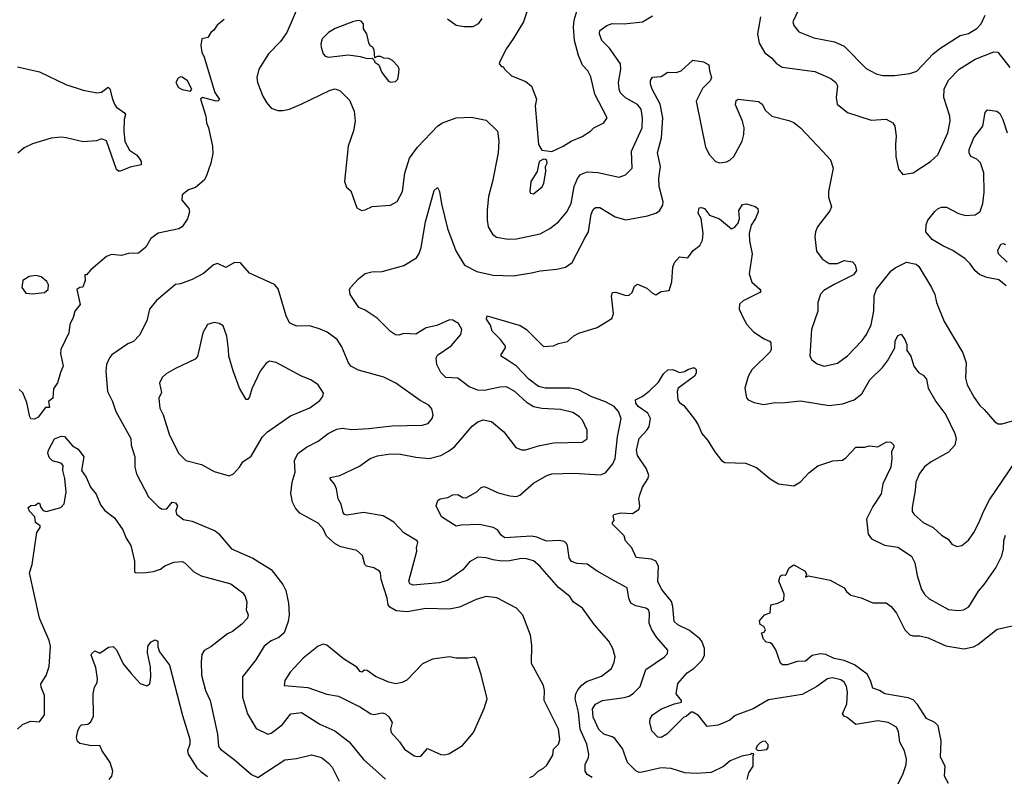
# Model space of a CAD drawing. Extents: x 1678431 to 1860718, y 384618 to 522882.
# Tile 223 of 256: x 1772158 to 1778018, y 462044 to 466549. Entities that reach past the tile are written whole.
import ezdxf

# ---------------------------------------------------------------- set-up
doc = ezdxf.new("R2010")
doc.units = 0

msp = doc.modelspace()

# ---------------------------------------------------------------- linework, layer by layer
at = {"layer": '0CON10XD'}
for points in [[(1773816.4, 466633.6), (1773746.9, 466473.1), (1773711.1, 466418.9), (1773639.2, 466345), (1773580.8, 466255), (1773568.6, 466205), (1773572.9, 466175), (1773605, 466093.8), (1773626.2, 466056.2), (1773655, 466022.5), (1773695, 466007.8), (1773725, 466007.5), (1773764.6, 466015.4), (1773833.8, 466045), (1774005, 466129.5), (1774035, 466137.8), (1774065.4, 466125.4), (1774120.2, 466070.2), (1774147.8, 466005), (1774155.5, 465944.5), (1774145, 465887.5), (1774113.1, 465795), (1774090.6, 465585), (1774102.1, 465552.1), (1774129.5, 465529.5), (1774165, 465427.5), (1774191.7, 465411.7), (1774215, 465416.2), (1774255, 465435.8), (1774365.7, 465444.3), (1774405, 465466.2), (1774437.1, 465525), (1774449.5, 465635), (1774478.2, 465725), (1774525, 465789.4), (1774647.5, 465917.5), (1774675, 465933.6), (1774755, 465963.5), (1774845, 465968.5), (1774935, 465949.5), (1775002.5, 465885), (1775010.5, 465825), (1775005.5, 465755), (1774971.9, 465585), (1774947.8, 465495), (1774940, 465415), (1774940, 465355), (1774946.9, 465315), (1774972.1, 465272.1), (1774995, 465254.4), (1775065, 465241.1), (1775115, 465243.3), (1775255, 465274.4), (1775314, 465306), (1775365.7, 465345), (1775415.3, 465404.7), (1775440, 465455), (1775458.8, 465555), (1775477.6, 465602.4), (1775495, 465626.7), (1775535, 465642.5), (1775598.9, 465638.9), (1775725, 465610.6), (1775763.8, 465625), (1775802.5, 465665), (1775799.6, 465765), (1775862.5, 465905), (1775865.3, 465965), (1775856.2, 466015), (1775834.3, 466044.3), (1775762.7, 466082.7), (1775732.7, 466115), (1775725.3, 466135), (1775722.8, 466175), (1775736.6, 466255), (1775733.2, 466285), (1775668.5, 466378.5), (1775621.9, 466425), (1775608.1, 466465), (1775610.6, 466485), (1775652, 466515), (1775685, 466526.7), (1775755.4, 466524.6), (1775863.8, 466536.2), (1775925, 466572.5)], [(1775175.5, 466595), (1775156.9, 466535), (1775094.5, 466435.5), (1775055, 466376.7), (1775015, 466300), (1775012.5, 466285), (1775025, 466270), (1775035, 466270), (1775042.5, 466255), (1775084.2, 466214.2), (1775170.7, 466180.7), (1775205, 466152.5), (1775233.9, 466076.1), (1775226.1, 466036.1), (1775246.2, 465805), (1775265, 465772.5), (1775325, 465763.3), (1775393.3, 465795), (1775440, 465825), (1775505, 465852.5), (1775555, 465884.2), (1775575.6, 465904.4), (1775635, 465934), (1775653.8, 465965), (1775580.6, 466105), (1775558, 466208), (1775538.6, 466245), (1775508, 466278), (1775483.3, 466335), (1775459.1, 466425), (1775453.2, 466505), (1775458.7, 466545), (1775487.1, 466645)], [(1776810.9, 466645), (1776759.2, 466535), (1776765.8, 466515), (1776795, 466476.2), (1776885, 466441.1), (1777007.2, 466417.2), (1777065, 466391.4), (1777195, 466258.1), (1777255, 466225.8), (1777295, 466215.8), (1777365, 466217.1), (1777455, 466228.1), (1777497.4, 466242.6), (1777594.3, 466345), (1777633.5, 466376.5), (1777755, 466454.4), (1777805, 466466.7), (1777853.9, 466496.1), (1777880.8, 466525), (1777905, 466575.8)], [(1773375, 466550), (1773333.2, 466516.8), (1773313.9, 466486.1), (1773295, 466472.5), (1773278.3, 466441.7), (1773242.5, 466435), (1773235.9, 466394.1), (1773241.5, 466355), (1773255.5, 466325), (1773318.6, 466115), (1773346.1, 466073.9), (1773340, 466065), (1773326.4, 466063.6), (1773245, 466086.2), (1773233.3, 466075), (1773266, 465975), (1773268.8, 465935), (1773280.8, 465905), (1773305.5, 465795.5), (1773307.9, 465752.1), (1773295.7, 465695), (1773268.1, 465615), (1773255, 465594), (1773205, 465550), (1773163.3, 465535), (1773124, 465505), (1773123.8, 465475), (1773163.8, 465425), (1773169.2, 465405), (1773156.3, 465363.7), (1773125, 465315.8), (1773105, 465304.4), (1772981.4, 465278.6), (1772938.8, 465245), (1772908, 465195), (1772865, 465158.6), (1772805, 465155.8), (1772764.1, 465144.1), (1772705, 465150), (1772675, 465138.8), (1772580.7, 465059.3), (1772555, 465030), (1772545, 465030), (1772547.5, 464995), (1772533.3, 464956.7), (1772515, 464953.3), (1772498.3, 464941.7), (1772517.3, 464852.7), (1772486.1, 464813.9), (1772476.2, 464775), (1772455.8, 464734.2), (1772450, 464685), (1772402.7, 464585), (1772401.5, 464561.5), (1772415.7, 464485), (1772401.4, 464448.6), (1772383, 464387), (1772358.8, 464351.2), (1772355.7, 464295), (1772330, 464275), (1772335, 464240), (1772310.7, 464239.3), (1772267, 464183), (1772245, 464169.2), (1772225, 464172.5), (1772217.5, 464185), (1772199.7, 464269.7), (1772176.2, 464326.2), (1772155, 464347.5)], [(1774365, 466177.5), (1774395, 466180), (1774407.5, 466195), (1774413, 466217), (1774416.4, 466253.6), (1774410.7, 466270.7), (1774377.5, 466305), (1774355, 466317.5), (1774325, 466320), (1774305, 466330), (1774285, 466330), (1774271.7, 466321.7), (1774267, 466367), (1774260, 466385), (1774243.6, 466393.6), (1774235, 466410), (1774223.3, 466465), (1774203.3, 466495), (1774203.3, 466525), (1774190.7, 466540.7), (1774175, 466543.8), (1774145, 466537.5), (1774035, 466497.1), (1773995, 466472.5), (1773958, 466435), (1773950, 466405), (1773951.4, 466385), (1773964, 466345), (1773975, 466332), (1773995, 466325.8), (1774115, 466340), (1774185, 466330), (1774225, 466317.5), (1774255, 466320), (1774268.3, 466308.3), (1774272.5, 466295), (1774295, 466280), (1774313.3, 466235), (1774353.6, 466183.6), (1774365, 466177.5)], [(1774908, 466555), (1774886.2, 466525), (1774855, 466506), (1774804.1, 466505.9), (1774755, 466514.4), (1774705, 466551.8)], [(1776566.4, 466565), (1776548.9, 466465), (1776558.6, 466408.6), (1776592, 466352), (1776631.5, 466321.5), (1776659.8, 466289.8), (1776695.4, 466265.4), (1776890.6, 466240.6), (1776985, 466199.1), (1777015.3, 466175.3), (1777024.5, 466155), (1777017.5, 466085), (1777024.2, 466045), (1777085, 465995.7), (1777225, 465950.6), (1777315, 465955.6), (1777353.8, 465935), (1777365.7, 465915), (1777374, 465855), (1777369.5, 465805), (1777373.1, 465735), (1777388.3, 465658.3), (1777415, 465627.5), (1777475, 465636), (1777578.8, 465705), (1777622.5, 465745), (1777681.2, 465875), (1777695.4, 465945), (1777694.5, 465974.5), (1777657.3, 466085), (1777661.1, 466135), (1777685, 466188.1), (1777750, 466255), (1777845, 466314.5), (1777955, 466356.7), (1777978.8, 466355), (1778051.4, 466265)], [(1774499.1, 463180.9), (1774480.2, 463190.2), (1774473.3, 463205), (1774521.9, 463385), (1774519.4, 463405), (1774527.8, 463435), (1774523.1, 463445), (1774443.8, 463493.8), (1774385, 463557.5), (1774321.2, 463595), (1774205, 463614.6), (1774105, 463598.9), (1774092, 463602), (1774082.5, 463615), (1774070.6, 463665), (1774053.5, 463695), (1774044.4, 463755), (1774032.5, 463782.5), (1774006.2, 463815), (1774006.7, 463823.3), (1774063.3, 463835), (1774179.8, 463890.2), (1774243.5, 463936.5), (1774288.3, 463951.7), (1774365, 463963.1), (1774425, 463961.5), (1774515, 463943.8), (1774595, 463936.2), (1774665, 463953.3), (1774710.2, 463979.8), (1774745.6, 464005), (1774850.6, 464129.4), (1774885, 464154), (1774916.1, 464166.1), (1774965.8, 464155.8), (1775038.8, 464095), (1775111.7, 464001.7), (1775145, 463987.5), (1775167.7, 463987.7), (1775245, 464011.5), (1775335, 464029.6), (1775505, 464033.3), (1775535, 464053.3), (1775535.6, 464105), (1775506.9, 464165), (1775489.2, 464185), (1775450.7, 464210.7), (1775376.9, 464226.9), (1775265, 464233.8), (1775215, 464244.5), (1775178.4, 464268.4), (1775105, 464334.5), (1775055, 464361.8), (1775015, 464361.1), (1774925, 464341.1), (1774885, 464343.6), (1774832.8, 464362.8), (1774765, 464413.8), (1774695, 464417.3), (1774665, 464448.1), (1774641.1, 464495), (1774636.9, 464535), (1774645, 464552), (1774725, 464607.5), (1774782.5, 464675), (1774789.4, 464705), (1774770.3, 464740.3), (1774735, 464759.2), (1774715, 464761.4), (1774641.3, 464728.7), (1774577, 464713), (1774515, 464676.7), (1774445, 464681.2), (1774415, 464670.8), (1774395, 464672), (1774365, 464691.2), (1774285, 464772), (1774215, 464820), (1774176.7, 464835), (1774125, 464913.3), (1774120.6, 464939.4), (1774126, 464955), (1774175, 465006), (1774215, 465037.5), (1774253, 465047), (1774315, 465049.2), (1774445, 465084.3), (1774518.9, 465131.1), (1774535, 465156.7), (1774546.9, 465193.1), (1774574, 465346), (1774625, 465532.5), (1774645, 465550), (1774656.2, 465525), (1774667.7, 465452.3), (1774704.6, 465304.6), (1774753, 465173), (1774805, 465087.1), (1774879.4, 465049.4), (1774975, 465026.7), (1775095, 465024.4), (1775205, 465040.5), (1775255, 465054.3), (1775355, 465062.5), (1775405.7, 465074.3), (1775446.3, 465103.7), (1775521.3, 465248.7), (1775542.7, 465285), (1775558.3, 465391.7), (1775570.5, 465419.5), (1775585, 465430.9), (1775610.5, 465430.5), (1775701.2, 465375), (1775765, 465356.9), (1775895, 465380), (1775945, 465395.8), (1775965, 465411.2), (1775985.6, 465445), (1775988.5, 465465), (1775963.9, 465555), (1775962.5, 465605), (1775971.6, 465675), (1775954.6, 465755), (1775977.1, 465845), (1775985.9, 465965), (1775969.7, 466045), (1775922.5, 466135), (1775911.4, 466165), (1775913, 466187), (1775925, 466206), (1775975, 466211.4), (1776015, 466235.7), (1776065, 466234), (1776095, 466244), (1776165, 466307.5), (1776228, 466298), (1776259.5, 466279.5), (1776262.5, 466245), (1776276.2, 466205), (1776267.5, 466185), (1776221.8, 466138.2), (1776184.4, 466064.4), (1776239.7, 465789.7), (1776264, 465745), (1776300, 465705), (1776325, 465696), (1776365, 465702.5), (1776385, 465712.5), (1776408.6, 465735), (1776457.5, 465825), (1776468.2, 465865), (1776469.5, 465905), (1776460.5, 465945), (1776417.3, 466042.7), (1776422.9, 466067.1), (1776435, 466076.2), (1776555, 466060.8), (1776576.2, 466045), (1776597.1, 466007.1), (1776635, 465974), (1776735, 465949.2), (1776765, 465935.7), (1776804.5, 465904.5), (1776935.6, 465765.6), (1776983.8, 465715), (1777000, 465665), (1776972, 465525), (1776972.5, 465492.5), (1776990, 465435), (1776978.9, 465411.1), (1776907.1, 465315), (1776894.5, 465285.5), (1776890.8, 465255), (1776899.5, 465169.5), (1776934.3, 465124.3), (1776975, 465096.2), (1777025, 465098), (1777065, 465114), (1777115, 465107.5), (1777130, 465090), (1777138, 465055), (1777121.4, 465028.6), (1777005, 464972.5), (1776944.6, 464935.4), (1776924.2, 464915), (1776908.1, 464865), (1776907.6, 464812.4), (1776870, 464705), (1776861.1, 464545), (1776872.7, 464522.7), (1776905, 464499.2), (1776945, 464485.6), (1777025, 464502.9), (1777085, 464548.1), (1777171.9, 464638.1), (1777197.8, 464675), (1777225, 464731.2), (1777242.2, 464815), (1777243.1, 464905), (1777257.5, 464945), (1777345, 465054), (1777367.9, 465072.1), (1777435.7, 465104.3), (1777492.5, 465092.5), (1777508.7, 465078.7), (1777584.4, 464955), (1777605, 464913.3), (1777614.4, 464865), (1777661.1, 464751.1), (1777771.9, 464565), (1777791.1, 464505), (1777786.5, 464415), (1777797.8, 464375), (1777838.6, 464298.6), (1777872.3, 464252.3), (1777898.6, 464228.6), (1777961.2, 464155), (1777981.7, 464141.7), (1778005, 464141.4), (1778095, 464168.6)], [(1772145, 466267.5), (1772275, 466238.2), (1772433.2, 466163.2), (1772535, 466129.3), (1772616.9, 466113.1), (1772645, 466117.1), (1772685, 466146.7), (1772695, 466137.5), (1772709.5, 466075), (1772725, 466042), (1772735, 466028), (1772782.5, 465995), (1772787.5, 465985), (1772780, 465955), (1772777.8, 465885), (1772783.4, 465823.4), (1772810.9, 465770.9), (1772853.3, 465745), (1772868.8, 465725), (1772880, 465705), (1772880, 465685), (1772815, 465671.2), (1772755, 465646.7), (1772745, 465647.5), (1772735, 465657.5), (1772675, 465826.7), (1772645, 465840), (1772615, 465827.5), (1772535, 465820.5), (1772435, 465845.3), (1772405, 465850), (1772345, 465843.8), (1772235, 465810), (1772183.8, 465786.2), (1772146.2, 465753.8)], [(1773175, 466122.5), (1773182.5, 466135), (1773155.7, 466185), (1773125, 466205.7), (1773115, 466207.5), (1773100.3, 466199.7), (1773086.7, 466175), (1773103.8, 466145), (1773125, 466133.8), (1773175, 466122.5)], [(1778028.6, 464965), (1777985, 465000.6), (1777915, 465013.5), (1777870.7, 465030.7), (1777843.7, 465053.7), (1777815.6, 465095), (1777784.3, 465125), (1777712, 465175), (1777651.7, 465201.7), (1777589.2, 465239.2), (1777551.4, 465285), (1777552.7, 465327.3), (1777562.2, 465355), (1777605, 465407.1), (1777625, 465424.3), (1777645, 465431.9), (1777675, 465432.9), (1777745.4, 465395.4), (1777786.9, 465383.1), (1777845, 465386.7), (1777875, 465406.2), (1777890.8, 465455), (1777898.4, 465521.6), (1777896.3, 465636.4), (1777876.2, 465696.2), (1777855, 465719.2), (1777818, 465735), (1777808.6, 465755), (1777808.1, 465775), (1777836.7, 465845), (1777890.6, 465915), (1777904.2, 465995.8), (1777918.8, 466011.2), (1777974, 466004), (1777990.5, 465990.5), (1778009.4, 465955), (1778034.4, 465875)], [(1775215, 465511.2), (1775266.6, 465553.4), (1775278, 465575), (1775290, 465645), (1775287.5, 465675), (1775296.7, 465695), (1775295, 465710), (1775287, 465717), (1775275, 465717.5), (1775250, 465705), (1775237.5, 465645), (1775200, 465585), (1775193.9, 465523.9), (1775197.5, 465515), (1775215, 465511.2)], [(1775862.3, 462067.7), (1775845, 462066.2), (1775825, 462076.2), (1775774.7, 462125), (1775745, 462208.6), (1775699.1, 462269.1), (1775685, 462279.4), (1775635, 462295.4), (1775605, 462321.9), (1775570.3, 462395), (1775567.5, 462445), (1775585, 462473.1), (1775626.2, 462495), (1775755, 462512.9), (1775785, 462520.9), (1775811.7, 462538.3), (1775850.8, 462579.2), (1775885, 462679.2), (1775995.7, 462755), (1776012.9, 462775), (1776015.6, 462795), (1775949.6, 462869.6), (1775920, 462915), (1775905.3, 462955), (1775905.4, 463015.4), (1775899.4, 463035), (1775885.3, 463045.3), (1775825, 463059.1), (1775795.6, 463075), (1775783.9, 463103.9), (1775772.9, 463165), (1775700, 463205), (1775595.6, 463265), (1775535, 463307.5), (1775475, 463311.6), (1775443, 463323), (1775428.2, 463345), (1775418.8, 463418.8), (1775408, 463435), (1775393, 463443), (1775365, 463447.7), (1775294.1, 463444.1), (1775235, 463468.4), (1775205, 463474.1), (1775045, 463464.5), (1775025, 463477.1), (1775001.6, 463511.6), (1774975, 463524.7), (1774895, 463542.5), (1774785, 463540), (1774755, 463533.3), (1774668.3, 463588.3), (1774637.5, 463655), (1774647.5, 463685), (1774660, 463695), (1774705.7, 463704.3), (1774735, 463718.8), (1774765, 463721.2), (1774795, 463703.8), (1774815, 463701.2), (1774879.8, 463740.2), (1774905, 463764.2), (1774925, 463770), (1775005, 463732.2), (1775075.6, 463714.4), (1775115, 463710), (1775135, 463717.5), (1775215, 463790), (1775295, 463834.5), (1775325.4, 463844.6), (1775455, 463848.5), (1775615, 463838.1), (1775645, 463850.6), (1775687.9, 463905), (1775701.3, 463935), (1775716.3, 464065), (1775738.2, 464175), (1775721.8, 464215), (1775695.6, 464245), (1775645, 464273.9), (1775562.3, 464302.3), (1775484.4, 464344.4), (1775435, 464355.2), (1775285, 464354.2), (1775245, 464364.2), (1775189.1, 464409.1), (1775115.3, 464485.3), (1775061.8, 464521.8), (1775022.5, 464545), (1775023.3, 464555), (1775050, 464595), (1775050, 464605), (1775020, 464645), (1774970.4, 464695), (1774959.8, 464729.8), (1774935.8, 464765), (1774940, 464785), (1775136.9, 464726.9), (1775175, 464704.4), (1775275, 464603.3), (1775335, 464606.7), (1775365, 464621.2), (1775417.7, 464632.3), (1775455, 464666.2), (1775485, 464682.5), (1775595, 464716), (1775681.2, 464768.8), (1775691.7, 464798.3), (1775679.2, 464905), (1775686.2, 464923.8), (1775705, 464926.2), (1775765, 464906.2), (1775785, 464908.8), (1775803.3, 464925), (1775817.7, 464962.3), (1775835, 464973.3), (1775890.9, 464950.9), (1775925, 464920), (1775945, 464910), (1775975, 464931.2), (1776023, 464937), (1776038.8, 464988.8), (1776046, 465075), (1776055, 465103.3), (1776085, 465136.7), (1776135, 465130), (1776166.1, 465173.9), (1776205, 465203.3), (1776222, 465235), (1776225.6, 465275), (1776214, 465365), (1776196.1, 465396.1), (1776201.2, 465428.8), (1776215, 465431.2), (1776234.1, 465424.1), (1776262.5, 465385), (1776322.9, 465362.9), (1776395, 465303.3), (1776415, 465313.3), (1776435, 465337.5), (1776441.2, 465365), (1776438.3, 465411.7), (1776460.7, 465449.3), (1776483, 465453), (1776535, 465436.7), (1776551.2, 465425), (1776554, 465405), (1776538, 465365), (1776511.9, 465325), (1776498.6, 465275), (1776501.1, 465231.1), (1776517.5, 465155), (1776498.9, 465035), (1776515.6, 464985.6), (1776563.8, 464945), (1776568, 464935), (1776563.3, 464925), (1776463.8, 464875), (1776442.9, 464855), (1776440.8, 464825), (1776465, 464770), (1776485, 464733.8), (1776525, 464690), (1776588.7, 464648.7), (1776621.2, 464635), (1776629.2, 464625), (1776631.4, 464585), (1776625, 464571.2), (1776515.5, 464464.5), (1776492.9, 464425), (1776474.2, 464355), (1776483.6, 464296.4), (1776493.3, 464285), (1776528.8, 464268.8), (1776585, 464258.1), (1776655, 464269.4), (1776695, 464266.7), (1776805, 464278.5), (1776975, 464252.2), (1777055, 464260.6), (1777125, 464285.7), (1777169.3, 464320.7), (1777218.6, 464405), (1777293, 464477), (1777322.6, 464517.4), (1777366.7, 464595), (1777368.6, 464635), (1777385, 464668), (1777405, 464676.7), (1777425.7, 464645), (1777437.1, 464615), (1777438.3, 464578.3), (1777461.4, 464545), (1777480, 464485), (1777508.3, 464448.3), (1777535, 464432.5), (1777555, 464407.5), (1777564, 464355), (1777611.4, 464275), (1777670, 464195), (1777724.4, 464085), (1777731.4, 464055), (1777722.9, 464015), (1777685.9, 463974.1), (1777583.3, 463916.7), (1777545, 463887.5), (1777512.4, 463847.6), (1777490.9, 463795), (1777488.5, 463745), (1777468.9, 463645), (1777470.6, 463620.6), (1777481.8, 463601.8), (1777535, 463555.7), (1777594.7, 463524.7), (1777645, 463480), (1777683.8, 463455), (1777705, 463426.2), (1777735, 463412), (1777765, 463418), (1777805, 463450), (1777836.9, 463495), (1777866.6, 463553.4), (1777895.6, 463625), (1777930.6, 463689.4), (1778085, 463917.5)], [(1778035.5, 465105), (1777984.2, 465155), (1777980, 465175), (1777997.3, 465212.7), (1778014.2, 465215.8), (1778025, 465210.8)], [(1775195, 462037.5), (1775215, 462046.7), (1775243.3, 462075), (1775275, 462091.2), (1775295, 462110), (1775330.9, 462169.1), (1775334.3, 462205), (1775365.7, 462235), (1775372.7, 462262.7), (1775365.7, 462325), (1775278.8, 462495), (1775282, 462555), (1775276, 462585), (1775204.4, 462714.4), (1775206.9, 462825), (1775198.6, 462885), (1775153.2, 463003.2), (1775115, 463044), (1774997, 463107), (1774935, 463114.4), (1774875, 463095.6), (1774775, 463051.5), (1774715, 463038.1), (1774575, 463043.5), (1774465, 463022.5), (1774399.4, 463029.4), (1774360.9, 463050.9), (1774350.6, 463065), (1774344.5, 463105), (1774308.5, 463215), (1774305.6, 463255), (1774298.8, 463265), (1774265.9, 463285.9), (1774222.5, 463295), (1774212.5, 463305), (1774198.3, 463358.3), (1774165, 463388), (1774070.2, 463410.2), (1774035, 463428.2), (1773984.3, 463474.3), (1773965, 463517.1), (1773935, 463550.6), (1773825, 463610.8), (1773800.1, 463640.1), (1773782.2, 463675), (1773771.9, 463728.1), (1773780.5, 463795), (1773797.5, 463855), (1773792.5, 463925), (1773813.3, 463965), (1773865, 464003.3), (1773935, 464040), (1773994.6, 464085.4), (1774045, 464111.1), (1774076.6, 464116.6), (1774135, 464109.5), (1774235, 464113.8), (1774375, 464130), (1774554.2, 464134.2), (1774588.8, 464145), (1774612, 464175), (1774618, 464195), (1774611.7, 464231.7), (1774593.9, 464253.9), (1774541.7, 464281.7), (1774396.2, 464385), (1774325, 464420), (1774175, 464461.5), (1774129.2, 464485), (1774114.4, 464505), (1774075, 464600), (1774047.5, 464645), (1773988.3, 464688.3), (1773945.4, 464705.4), (1773885, 464725.7), (1773805, 464724.4), (1773764.6, 464744.6), (1773744.5, 464784.5), (1773695.9, 464945.9), (1773675, 464972.5), (1773525, 465040), (1773471.7, 465101.7), (1773436.1, 465103.9), (1773385, 465073.3), (1773335, 465096.2), (1773311.2, 465088.8), (1773252.2, 465037.8), (1773185, 465001.9), (1773115, 464975.8), (1773085, 464972), (1772972.4, 464877.6), (1772930.8, 464825), (1772914.4, 464755.6), (1772870.6, 464669.4), (1772835, 464633.3), (1772801.2, 464618.8), (1772706.8, 464553.2), (1772692, 464535), (1772674.5, 464495.5), (1772670.8, 464455), (1772680, 464335), (1772710.8, 464275), (1772730.6, 464215), (1772819.2, 464055), (1772821.9, 464015), (1772843.1, 463945), (1772843.5, 463885), (1772852.7, 463845), (1772925, 463707.1), (1772985, 463646), (1773005, 463634.3), (1773034.1, 463635.9), (1773065, 463676), (1773085, 463671.2), (1773098, 463655), (1773088, 463625), (1773091.2, 463605), (1773132.8, 463572.8), (1773185, 463561.9), (1773321.2, 463505), (1773340.2, 463490.2), (1773418.3, 463398.3), (1773545, 463343.1), (1773655.3, 463275.3), (1773725, 463186), (1773740.9, 463150.9), (1773757.5, 463075), (1773761.1, 463005), (1773755.7, 462965), (1773732.2, 462897.8), (1773699.5, 462870.5), (1773655, 462850), (1773612.1, 462817.9), (1773563, 462737), (1773483.1, 462635), (1773483.3, 462515), (1773514.4, 462415), (1773565, 462329.2), (1773634.5, 462294.5), (1773655, 462300), (1773720.3, 462349.7), (1773771.2, 462415), (1773835, 462423.1), (1773943.3, 462353.3), (1774032.9, 462315), (1774084.7, 462274.8), (1774119.6, 462249.6), (1774204.6, 462144.6), (1774336, 462026)], [(1772235, 464916.2), (1772305, 464923.8), (1772328.3, 464941.7), (1772329.3, 464969.3), (1772319.5, 464989.5), (1772285, 465017.5), (1772255, 465026.2), (1772215, 465020), (1772176.7, 464995), (1772171.2, 464955), (1772195, 464920), (1772235, 464916.2)], [(1773405, 463832.5), (1773431.2, 463845), (1773465.8, 463884.2), (1773485, 463916.7), (1773535, 463950), (1773602.5, 464065), (1773632.5, 464095), (1773769.8, 464190.2), (1773885, 464237.8), (1773945, 464280.8), (1773962.9, 464305), (1773966, 464325), (1773935, 464374), (1773891.2, 464405), (1773835.7, 464425.7), (1773685, 464507.1), (1773645, 464515.7), (1773625, 464504.2), (1773588.9, 464455), (1773539.7, 464350.3), (1773525, 464302.5), (1773515, 464286.7), (1773505, 464286.7), (1773465.8, 464355), (1773427.8, 464457.8), (1773402.2, 464545), (1773400.5, 464585), (1773391.5, 464665), (1773368.6, 464725), (1773345, 464740.6), (1773315, 464745.7), (1773275, 464733.8), (1773247.5, 464685), (1773216.1, 464543.9), (1773202.3, 464527.7), (1773085, 464472), (1773029.1, 464440.9), (1773005, 464418.8), (1772990.5, 464385), (1773001.4, 464328.6), (1772986, 464295), (1772992.2, 464235), (1773012.5, 464195), (1773048.6, 464075), (1773105, 463966), (1773146.7, 463925), (1773240.6, 463900.6), (1773315, 463858.8), (1773405, 463832.5)], [(1777377.5, 461985), (1777413.5, 462055), (1777433.1, 462115), (1777436.5, 462145), (1777424.4, 462194.4), (1777396, 462246), (1777388.7, 462308.7), (1777375.5, 462335.5), (1777327.5, 462365), (1777265, 462374.2), (1777135, 462352.5), (1777083, 462393), (1777065, 462402.5), (1777056, 462415), (1777080.5, 462475), (1777084.5, 462545), (1777079.2, 462579.2), (1777065, 462604), (1777045, 462618.1), (1776995, 462629.5), (1776965, 462623.5), (1776901.5, 462578.5), (1776815, 462530.9), (1776615, 462499.4), (1776523.8, 462446.2), (1776416.7, 462405), (1776385, 462378.6), (1776315, 462347.8), (1776250, 462340), (1776198.1, 462405), (1776165, 462426.2), (1776153.6, 462426.4), (1776125, 462400), (1776110, 462395), (1776010, 462295), (1775975, 462273.8), (1775955, 462277.5), (1775920, 462315), (1775908, 462365), (1775911.2, 462385), (1775925, 462410), (1775978, 462445), (1776055, 462476), (1776097.5, 462485), (1776096.2, 462495), (1776064.4, 462535), (1776075, 462596.2), (1776130.2, 462659.8), (1776172.7, 462687.3), (1776219.4, 462735), (1776234.4, 462765), (1776234.4, 462805), (1776217.6, 462847.6), (1776204.7, 462864.7), (1776145, 462911.5), (1776075, 462945.6), (1776052.5, 462965), (1776045.4, 463055), (1776036.8, 463085), (1775980.6, 463155), (1775955, 463202.5), (1775959.4, 463295), (1775945, 463324), (1775917.4, 463337.4), (1775826.1, 463346.1), (1775801.9, 463405), (1775763.1, 463445), (1775755.6, 463475.6), (1775686.7, 463545), (1775686.7, 463555), (1775697, 463567), (1775690, 463595), (1775695, 463602.5), (1775735, 463612), (1775805, 463608), (1775844, 463635), (1775848.9, 463655), (1775843.4, 463696.6), (1775849.3, 463719.3), (1775865, 463766.2), (1775895.7, 463815), (1775901.4, 463835), (1775889.2, 463875), (1775835, 463953.3), (1775828.6, 463985), (1775844.2, 464055), (1775893.2, 464106.8), (1775903.4, 464126.6), (1775912.3, 464175), (1775895.8, 464205.8), (1775839.2, 464245), (1775824.3, 464265), (1775824, 464285), (1775863.3, 464305), (1775905, 464337.5), (1775959.3, 464390.7), (1775989.8, 464440.2), (1776016.4, 464463.6), (1776045, 464466.2), (1776085, 464447.5), (1776115, 464453.3), (1776133.7, 464466.3), (1776165, 464475.8), (1776175, 464476), (1776185, 464466.7), (1776183.1, 464445), (1776173.5, 464426.5), (1776076.9, 464355), (1776070.8, 464335), (1776075.7, 464285), (1776085, 464269.2), (1776111.1, 464251.1), (1776175, 464169.2), (1776196.4, 464136.4), (1776218.2, 464085), (1776251.8, 464045), (1776295.8, 463975.8), (1776335.6, 463925), (1776355, 463911.5), (1776477.4, 463907.4), (1776542.2, 463882.2), (1776625, 463814.2), (1776675, 463784.2), (1776765, 463773.3), (1776805, 463796.7), (1776855, 463850), (1776907.3, 463892.7), (1776997.3, 463922.7), (1777055, 463926.7), (1777075, 463940), (1777135, 464003.8), (1777185, 464004), (1777215, 464011.2), (1777265, 464006.2), (1777317.5, 464035), (1777342.7, 464032.7), (1777360, 464015), (1777360, 464005), (1777346.2, 463975), (1777348.8, 463935), (1777342.2, 463885), (1777295.5, 463785), (1777285, 463726), (1777235, 463650), (1777197.5, 463575), (1777206.9, 463485), (1777228.2, 463458.2), (1777305, 463420.5), (1777385, 463407.5), (1777465.7, 463355), (1777485.6, 463315), (1777498.6, 463238.6), (1777524.4, 463155), (1777544.6, 463124.6), (1777570.9, 463100.9), (1777685, 463037.8), (1777745, 463030), (1777775.5, 463034.5), (1777806.3, 463053.7), (1777863.5, 463146.5), (1777898.1, 463185), (1777968.1, 463285), (1778003.4, 463356.6), (1778012.6, 463397.4), (1778014.5, 463445), (1778025, 463478.8)], [(1772145, 462324), (1772175, 462351.2), (1772212.3, 462367.7), (1772225, 462372), (1772275, 462368.8), (1772305, 462410), (1772305.6, 462525.6), (1772286, 462575), (1772284, 462595), (1772315, 462643.8), (1772332.6, 462697.4), (1772342.1, 462817.9), (1772333.3, 462853.3), (1772275.7, 462985), (1772216.9, 463255), (1772232.9, 463305), (1772260, 463495), (1772280, 463525), (1772280, 463535), (1772252.5, 463555), (1772248.3, 463588.3), (1772213.3, 463625), (1772207.5, 463645), (1772225, 463656.7), (1772251.7, 463658.3), (1772265, 463670), (1772275, 463670), (1772283.6, 463643.6), (1772297, 463627), (1772315, 463620), (1772402.5, 463645), (1772423, 463667), (1772434.3, 463735), (1772427.3, 463817.3), (1772414, 463865), (1772416.2, 463895), (1772405, 463908.8), (1772352.7, 463922.7), (1772335, 463940), (1772326, 463965), (1772328.8, 463985), (1772365, 464052.5), (1772405, 464068.8), (1772425, 464066.2), (1772472.3, 464012.3), (1772505, 463992.5), (1772540, 463945), (1772526.2, 463865), (1772553.8, 463825), (1772580, 463765), (1772612.7, 463722.7), (1772639.5, 463659.5), (1772665, 463625.8), (1772723.1, 463583.1), (1772771.3, 463511.3), (1772790.7, 463460.7), (1772818.5, 463418.5), (1772840.8, 463325), (1772841.7, 463261.7), (1772846.7, 463256.7), (1772895, 463255.7), (1772955, 463263.1), (1772995, 463277.5), (1773022.5, 463297.5), (1773075, 463318), (1773125, 463322.5), (1773143, 463313), (1773195, 463261.4), (1773237.5, 463237.5), (1773415, 463189.4), (1773486.9, 463136.9), (1773500, 463115), (1773509.7, 463079.7), (1773506, 463035), (1773518, 463005), (1773514, 462985), (1773480.3, 462949.7), (1773423.8, 462906.2), (1773395, 462891.9), (1773295, 462815.6), (1773256.4, 462793.6), (1773241.8, 462768.2), (1773237.5, 462725), (1773239.1, 462645), (1773264.4, 462555), (1773292.2, 462495), (1773334.6, 462295), (1773340.8, 462220.8), (1773352.5, 462205), (1773435, 462143.1), (1773537.1, 462055), (1773575, 462036.7), (1773735, 462141.4), (1773805, 462150), (1773895, 462170.6), (1773955, 462155.6), (1773994.7, 462124.7), (1774017.2, 462097.2), (1774058.5, 462015)], [(1775565, 462035.7), (1775536, 462055), (1775522.9, 462075), (1775524.4, 462115), (1775544.2, 462155), (1775544.4, 462175), (1775533.2, 462235), (1775493.8, 462325), (1775483.9, 462425), (1775464.2, 462505), (1775468.8, 462535), (1775480.7, 462559.3), (1775502.8, 462587.2), (1775531.7, 462608.3), (1775620.6, 462639.4), (1775680, 462685), (1775696.8, 462723.2), (1775701.4, 462755), (1775687.5, 462805), (1775665, 462848.8), (1775578.8, 462945), (1775506.7, 463045), (1775452.3, 463082.3), (1775431.2, 463115), (1775365, 463168), (1775254.3, 463295), (1775216, 463326), (1775175, 463338.8), (1775145, 463340.4), (1775073.6, 463326.4), (1775025, 463324.6), (1774975, 463332), (1774935, 463345.5), (1774885, 463347.8), (1774835, 463320), (1774795, 463272.2), (1774705, 463209.5), (1774654, 463196), (1774499.1, 463180.9)], [(1777127.2, 462707.2), (1777065, 462734), (1777005.7, 462745), (1776955, 462768.9), (1776925, 462772.7), (1776875, 462763.1), (1776835, 462729.4), (1776785, 462726.7), (1776725, 462708), (1776698.3, 462708.3), (1776686.4, 462716.4), (1776657.7, 462797.7), (1776638.3, 462828.3), (1776625, 462837.5), (1776601.7, 462841.7), (1776585, 462860), (1776572.5, 462897.5), (1776588.3, 462901.7), (1776597.5, 462915), (1776586.4, 462936.4), (1776565, 462947.5), (1776560.7, 462969.3), (1776590, 463005), (1776625, 463017.5), (1776627.5, 463065), (1776670, 463075), (1776705, 463092.5), (1776707.6, 463127.6), (1776676.2, 463205), (1776683.3, 463235), (1776695, 463242.5), (1776718.3, 463241.7), (1776736.7, 463285), (1776765, 463303.3), (1776832.5, 463265), (1776840, 463245), (1776835, 463230), (1776853, 463237), (1776981.7, 463211.7), (1777065, 463166.2), (1777078, 463145), (1777105, 463122.9), (1777166.3, 463106.3), (1777235, 463077.1), (1777315, 463075.8), (1777344.2, 463055), (1777376.5, 463015), (1777426, 462915), (1777455, 462886.2), (1777475, 462880), (1777515, 462880.8), (1777565, 462868.9), (1777670.3, 462820.3), (1777776.6, 462803.4), (1777834.2, 462814.2), (1777861.2, 462828.8), (1777975, 462919.2), (1778075, 462941.9)], [(1772690, 462025), (1772705.8, 462045), (1772712, 462075), (1772695.8, 462125), (1772648.6, 462195), (1772635, 462228), (1772585, 462224.3), (1772515, 462238.8), (1772501.9, 462251.9), (1772496.9, 462275), (1772503.3, 462315), (1772515, 462341.2), (1772525, 462349.2), (1772562.5, 462355), (1772581.7, 462368.3), (1772597.4, 462402.6), (1772595.5, 462535), (1772602.5, 462575), (1772618.5, 462601.5), (1772620.9, 462625), (1772610.7, 462690.7), (1772584.2, 462765), (1772588, 462775), (1772605, 462791.2), (1772635, 462776.7), (1772687.1, 462812.9), (1772715, 462816), (1772735, 462796.7), (1772774.2, 462714.2), (1772821.2, 462655), (1772875, 462596.7), (1772915, 462583.3), (1772933.3, 462595), (1772938.8, 462635), (1772936, 462695), (1772918.3, 462778.3), (1772920.7, 462819.3), (1772940, 462845), (1772965, 462856.7), (1772979.3, 462849.3), (1772980.8, 462815), (1772990, 462785), (1773049.4, 462705), (1773126.9, 462405), (1773171.1, 462265), (1773170.5, 462235), (1773156.9, 462195), (1773160.6, 462175), (1773212.3, 462095), (1773235, 462071.8), (1773275, 462042.7)], [(1774525, 462160.8), (1774545, 462163.8), (1774585, 462210), (1774665, 462173.5), (1774685, 462171.5), (1774711.7, 462178.3), (1774793.4, 462226.6), (1774858, 462305), (1774922.1, 462447.9), (1774939.2, 462505), (1774905, 462650), (1774875, 462742.5), (1774863, 462753), (1774825, 462746.7), (1774755, 462748), (1774715, 462755.8), (1774615, 462741.2), (1774555, 462713.8), (1774463, 462617), (1774435, 462602.5), (1774395, 462594), (1774355, 462603.8), (1774275, 462637.5), (1774225, 462673.8), (1774210, 462675), (1774195, 462663.3), (1774185, 462667.5), (1774163.8, 462693.8), (1774085, 462743.8), (1774029.4, 462789.4), (1773985, 462823.8), (1773965, 462830), (1773935, 462819.2), (1773845, 462747.8), (1773767.2, 462662.8), (1773736, 462615), (1773732.5, 462585), (1773873.2, 462573.2), (1773985, 462532.2), (1774055, 462521.4), (1774185.5, 462455.5), (1774247.5, 462415), (1774265, 462410.8), (1774315, 462422), (1774335, 462416), (1774355, 462398), (1774374, 462365), (1774364, 462325), (1774368, 462305), (1774418.8, 462248.8), (1774448, 462205), (1774505, 462166), (1774525, 462160.8)], [(1777685, 462000), (1777661.2, 462045), (1777666.2, 462105), (1777637.9, 462157.9), (1777641.8, 462255), (1777624.4, 462344.4), (1777605, 462364.2), (1777555, 462387.5), (1777502.2, 462472.2), (1777475, 462499.2), (1777445, 462510.4), (1777306.7, 462535), (1777275, 462554.2), (1777235, 462568), (1777221.2, 462615), (1777201.4, 462651.4), (1777127.2, 462707.2)], [(1776555, 462197.5), (1776605, 462202.5), (1776612.5, 462215), (1776613, 462233), (1776595, 462252.5), (1776578.3, 462251.7), (1776565, 462242.5), (1776547.5, 462225), (1776540, 462205), (1776555, 462197.5)], [(1776486.7, 462025), (1776497.5, 462065), (1776523.3, 462105), (1776522.5, 462167.5), (1776527.5, 462177.5), (1776515, 462180), (1776507, 462173), (1776455, 462163.3), (1776386.7, 462135), (1776347.6, 462102.4), (1776273.4, 462066.6), (1776185, 462059.6), (1776116.2, 462063.8), (1776035, 462089.7), (1775975, 462094.7), (1775862.3, 462067.7)]]:
    msp.add_lwpolyline(points, dxfattribs=at)

doc.saveas('drawing.dxf')
